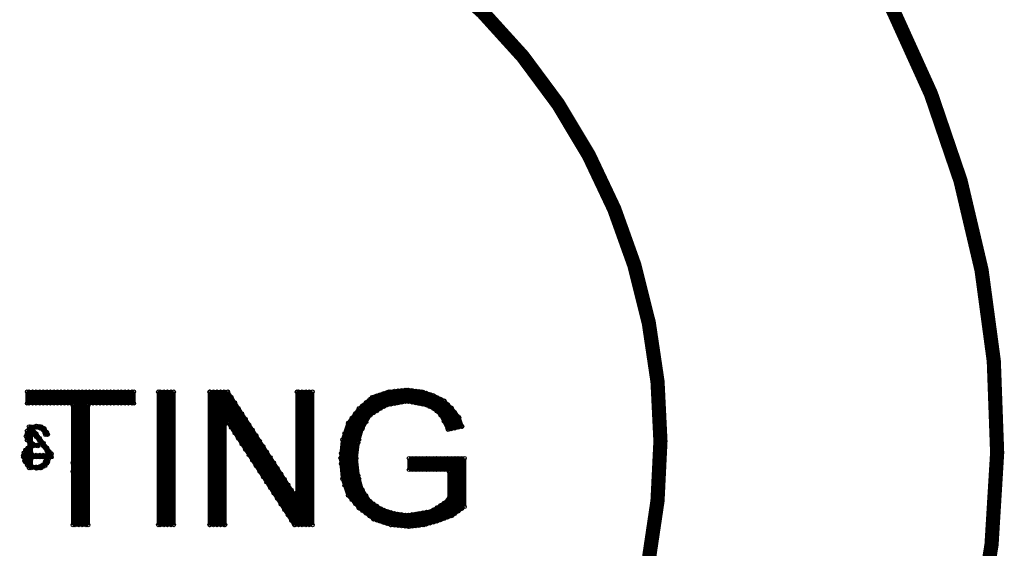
# Model space of a CAD drawing. Extents: x 97 to 162, y 100 to 201.
# Tile 9 of 23: x 147.82 to 161.7, y 139.99 to 147.44. Entities that reach past the tile are written whole.
import ezdxf

# ---------------------------------------------------------------- set-up
doc = ezdxf.new("R2010")
doc.units = 0
doc.layers.get('0').update_dxf_attribs({"linetype": 'CONTINUOUS'})
doc.layers.add('S-MASK_GBR', color=1, linetype='CONTINUOUS')
doc.layers.add('S-SILK_GBR', color=4, linetype='CONTINUOUS')

# ---------------------------------------------------------------- blocks, each defined once
blk = doc.blocks.new('ROUND_2')
blk.add_circle((0, 0), 0.025)

msp = doc.modelspace()

# ---------------------------------------------------------------- linework, layer by layer
at = {"layer": 'S-MASK_GBR', "const_width": 0.199898}
for points in [[(147.951952, 154.795474, 0.8105196), (143.23187, 129.20345)], [(153.364946, 129.20218, 0.8105036), (148.64461, 154.795474)]]:
    msp.add_lwpolyline(points, format="xyb", dxfattribs=at)
msp.add_lwpolyline([(139.749784, 141.500098, 1), (156.85008, 141.500098, 1)], format="xyb", close=True, dxfattribs=at)
at = {"layer": 'S-MASK_GBR', "const_width": 0.050038}
for points in [[(149.426676, 142.19809), (147.92325, 142.19809)], [(147.92325, 142.19809), (147.92325, 142.034006)], [(147.94992, 142.034006), (147.94992, 142.19809)], [(147.999958, 142.034006), (147.999958, 142.19809)], [(148.049996, 142.034006), (148.049996, 142.19809)], [(148.100034, 142.034006), (148.100034, 142.19809)], [(148.150072, 142.034006), (148.150072, 142.19809)], [(148.20011, 142.034006), (148.20011, 142.19809)], [(148.249894, 142.034006), (148.249894, 142.19809)], [(148.299932, 142.034006), (148.299932, 142.19809)], [(148.34997, 142.034006), (148.34997, 142.19809)], [(148.400008, 142.034006), (148.400008, 142.19809)], [(148.450046, 142.034006), (148.450046, 142.19809)], [(148.500084, 142.034006), (148.500084, 142.19809)], [(148.550122, 142.032228), (148.550122, 142.19809)], [(148.599906, 140.31976), (148.599906, 142.19809)], [(148.649944, 140.31976), (148.649944, 142.19809)], [(148.699982, 140.31976), (148.699982, 142.19809)], [(148.75002, 140.31976), (148.75002, 142.19809)], [(148.800058, 142.032228), (148.800058, 142.19809)], [(148.850096, 142.034006), (148.850096, 142.19809)], [(148.89988, 142.034006), (148.89988, 142.19809)], [(148.949918, 142.034006), (148.949918, 142.19809)], [(148.999956, 142.034006), (148.999956, 142.19809)], [(149.049994, 142.034006), (149.049994, 142.19809)], [(149.100032, 142.034006), (149.100032, 142.19809)], [(149.15007, 142.034006), (149.15007, 142.19809)], [(149.200108, 142.034006), (149.200108, 142.19809)], [(149.249892, 142.034006), (149.249892, 142.19809)], [(149.29993, 142.034006), (149.29993, 142.19809)], [(149.349968, 142.034006), (149.349968, 142.19809)], [(149.400006, 142.034006), (149.400006, 142.19809)], [(149.426676, 142.034006), (149.426676, 142.19809)], [(149.989286, 142.19809), (149.771354, 142.19809)], [(149.771354, 142.19809), (149.771354, 140.31976)], [(149.800056, 140.31976), (149.800056, 142.19809)], [(149.850094, 140.31976), (149.850094, 142.19809)], [(149.899878, 140.31976), (149.899878, 142.19809)], [(149.949916, 140.31976), (149.949916, 142.19809)], [(149.989286, 140.31976), (149.989286, 142.19809)], [(150.750778, 142.19809), (150.494746, 142.19809)], [(150.494746, 142.19809), (150.494746, 140.31976)], [(150.50008, 140.31976), (150.50008, 142.19809)], [(150.550118, 140.31976), (150.550118, 142.19809)], [(150.599902, 140.31976), (150.599902, 142.19809)], [(150.64994, 140.31976), (150.64994, 142.19809)], [(150.699978, 140.31976), (150.699978, 142.19809)], [(150.750016, 141.762734), (150.750016, 142.19809)], [(151.680926, 140.763244), (150.750778, 142.19809)], [(150.800054, 141.690598), (150.800054, 142.122144)], [(151.944578, 142.19809), (151.7269, 142.19809)], [(151.7269, 142.19809), (151.7269, 140.776706)], [(151.750014, 140.31976), (151.750014, 142.19809)], [(151.800052, 140.31976), (151.800052, 142.19809)], [(151.85009, 140.31976), (151.85009, 142.19809)], [(151.899874, 140.31976), (151.899874, 142.19809)], [(151.944578, 140.31976), (151.944578, 142.19809)], [(152.785826, 142.12062), (152.603962, 141.964918)], [(153.019506, 142.198598), (152.785826, 142.12062)], [(152.80005, 141.89456), (152.80005, 142.125446)], [(152.850088, 141.925802), (152.850088, 142.14221)], [(152.900126, 141.957044), (152.900126, 142.15872)], [(152.94991, 141.988286), (152.94991, 142.175484)], [(152.999948, 142.009876), (152.999948, 142.191994)], [(153.281888, 142.22476), (153.019506, 142.198598)], [(153.049986, 142.01902), (153.049986, 142.201646)], [(153.100024, 142.02791), (153.100024, 142.206726)], [(153.150062, 142.037054), (153.150062, 142.211552)], [(153.2001, 142.046198), (153.2001, 142.216632)], [(153.249884, 142.055342), (153.249884, 142.221712)], [(153.49093, 142.198598), (153.281888, 142.22476)], [(153.299922, 142.057628), (153.299922, 142.222474)], [(153.34996, 142.047722), (153.34996, 142.216378)], [(153.399998, 142.037562), (153.399998, 142.210028)], [(153.450036, 142.027656), (153.450036, 142.203932)], [(153.647648, 142.146528), (153.49093, 142.198598)], [(153.500074, 142.01775), (153.500074, 142.19555)], [(153.550112, 142.00759), (153.550112, 142.17904)], [(153.599896, 141.984984), (153.599896, 142.162276)], [(153.803096, 142.068804), (153.647648, 142.146528)], [(153.649934, 141.960092), (153.649934, 142.145258)], [(153.699972, 141.920976), (153.699972, 142.120366)], [(147.92325, 142.034006), (148.540978, 142.034006)], [(148.540978, 142.034006), (148.566124, 142.00886)], [(148.566124, 142.00886), (148.566124, 140.31976)], [(148.783802, 142.00886), (148.808948, 142.034006)], [(148.783802, 140.31976), (148.783802, 142.00886)], [(148.808948, 142.034006), (149.426676, 142.034006)], [(150.850092, 141.613382), (150.850092, 142.044928)], [(150.899876, 141.53642), (150.899876, 141.967966)], [(152.603962, 141.964918), (152.447498, 141.75613)], [(152.599898, 141.520418), (152.599898, 141.959584)], [(152.649936, 141.682978), (152.649936, 142.004288)], [(152.699974, 141.770354), (152.699974, 142.047214)], [(152.750012, 141.857984), (152.750012, 142.09014)], [(152.759918, 141.869414), (152.974294, 142.003272)], [(152.974294, 142.003272), (152.98293, 142.006828)], [(152.98293, 142.006828), (153.27757, 142.060422)], [(153.27757, 142.060422), (153.286968, 142.060168)], [(153.286968, 142.060168), (153.554938, 142.006574)], [(153.554938, 142.006574), (153.561288, 142.004542)], [(153.561288, 142.004542), (153.668222, 141.950948)], [(153.75001, 141.871192), (153.75001, 142.09522)], [(153.800048, 141.77899), (153.800048, 142.070328)], [(153.90622, 141.965426), (153.803096, 142.068804)], [(153.850086, 141.679168), (153.850086, 142.021814)], [(153.900124, 141.671802), (153.900124, 141.971776)], [(154.009852, 141.83614), (153.90622, 141.965426)], [(150.949914, 141.459204), (150.949914, 141.89075)], [(152.500076, 140.67409), (152.500076, 141.826234)], [(152.550114, 140.61567), (152.550114, 141.892782)], [(152.644348, 141.673072), (152.751536, 141.860524)], [(152.751536, 141.860524), (152.759918, 141.869414)], [(153.668222, 141.950948), (153.674826, 141.946376)], [(153.674826, 141.946376), (153.75509, 141.865858)], [(153.75509, 141.865858), (153.759916, 141.859508)], [(153.759916, 141.859508), (153.858214, 141.662658)], [(153.949908, 141.682978), (153.949908, 141.910816)], [(153.999946, 141.694154), (153.999946, 141.848332)], [(154.053286, 141.705838), (154.009852, 141.83614)], [(150.712424, 141.741144), (150.758398, 141.754606)], [(150.712424, 140.31976), (150.712424, 141.741144)], [(150.758398, 141.754606), (151.688546, 140.31976)], [(150.999952, 141.381988), (150.999952, 141.813534)], [(151.04999, 141.304772), (151.04999, 141.736318)], [(152.447498, 141.75613), (152.369266, 141.521434)], [(152.450038, 140.73251), (152.450038, 141.759432)], [(153.858214, 141.662658), (154.053286, 141.705838)], [(154.049984, 141.705076), (154.049984, 141.71549)], [(151.100028, 141.22781), (151.100028, 141.659356)], [(151.150066, 141.150594), (151.150066, 141.58214)], [(152.4, 140.87729), (152.4, 141.61389)], [(152.588468, 141.480032), (152.642062, 141.667484)], [(152.642062, 141.667484), (152.644348, 141.673072)], [(151.200104, 141.073378), (151.200104, 141.504924)], [(151.249888, 140.996416), (151.249888, 141.427962)], [(152.369266, 141.521434), (152.34285, 141.258798)], [(152.560782, 141.2621), (152.587706, 141.476222)], [(152.587706, 141.476222), (152.588468, 141.480032)], [(151.299926, 140.9192), (151.299926, 141.350746)], [(151.349964, 140.841984), (151.349964, 141.27353)], [(152.349962, 141.181582), (152.349962, 141.329156)], [(151.400002, 140.764768), (151.400002, 141.196314)], [(152.34285, 141.258798), (152.369266, 140.969492)], [(152.560782, 141.259052), (152.560782, 141.2621)], [(152.560782, 141.256258), (152.560782, 141.259052)], [(152.587706, 141.015212), (152.560782, 141.256258)], [(154.087576, 141.26083), (153.307034, 141.26083)], [(153.307034, 141.26083), (153.307034, 141.096492)], [(153.34996, 141.096492), (153.34996, 141.26083)], [(153.399998, 141.096492), (153.399998, 141.26083)], [(153.450036, 141.096492), (153.450036, 141.26083)], [(153.500074, 141.096492), (153.500074, 141.26083)], [(153.550112, 141.096492), (153.550112, 141.26083)], [(153.599896, 141.096492), (153.599896, 141.26083)], [(153.649934, 141.096492), (153.649934, 141.26083)], [(153.699972, 141.096492), (153.699972, 141.26083)], [(153.75001, 141.096492), (153.75001, 141.26083)], [(153.800048, 141.096492), (153.800048, 141.26083)], [(153.850086, 141.09573), (153.850086, 141.26083)], [(153.900124, 140.445998), (153.900124, 141.26083)], [(153.949908, 140.47724), (153.949908, 141.26083)], [(153.999946, 140.5128), (153.999946, 141.26083)], [(154.049984, 140.548614), (154.049984, 141.26083)], [(154.087576, 140.575284), (154.087576, 141.26083)], [(151.45004, 140.687806), (151.45004, 141.119352)], [(151.500078, 140.61059), (151.500078, 141.042136)], [(152.588468, 141.010894), (152.587706, 141.015212)], [(152.642062, 140.823442), (152.588468, 141.010894)], [(153.307034, 141.096492), (153.844752, 141.096492)], [(153.844752, 141.096492), (153.869644, 141.071346)], [(153.869644, 141.071346), (153.869644, 140.696442)], [(151.550116, 140.533374), (151.550116, 140.96492)], [(151.5999, 140.456412), (151.5999, 140.887958)], [(152.369266, 140.969492), (152.447244, 140.735812)], [(152.599898, 140.557504), (152.599898, 140.970508)], [(151.649938, 140.379196), (151.649938, 140.810742)], [(151.7269, 140.776706), (151.680926, 140.763244)], [(151.699976, 140.31976), (151.699976, 140.751814)], [(152.447244, 140.735812), (152.602946, 140.553948)], [(152.645364, 140.816584), (152.642062, 140.823442)], [(152.752298, 140.655802), (152.645364, 140.816584)], [(152.649936, 140.518642), (152.649936, 140.809472)], [(152.699974, 140.481304), (152.699974, 140.734288)], [(152.750012, 140.443712), (152.750012, 140.659358)], [(152.75941, 140.648944), (152.752298, 140.655802)], [(152.919938, 140.541756), (152.75941, 140.648944)], [(152.80005, 140.406374), (152.80005, 140.621766)], [(152.850088, 140.384784), (152.850088, 140.588492)], [(153.750264, 140.594588), (153.616406, 140.514324)], [(153.75001, 140.38961), (153.75001, 140.594334)], [(153.75255, 140.596112), (153.750264, 140.594588)], [(153.859738, 140.676376), (153.75255, 140.596112)], [(153.800048, 140.408406), (153.800048, 140.631672)], [(153.850086, 140.427202), (153.850086, 140.669264)], [(153.869644, 140.696442), (153.859738, 140.676376)], [(153.913078, 140.450824), (154.087576, 140.575284)], [(152.602946, 140.553948), (152.811734, 140.397484)], [(152.900126, 140.36802), (152.900126, 140.554964)], [(152.926034, 140.538708), (152.919938, 140.541756)], [(153.086816, 140.485114), (152.926034, 140.538708)], [(152.94991, 140.351256), (152.94991, 140.530834)], [(152.999948, 140.334746), (152.999948, 140.51407)], [(153.049986, 140.318998), (153.049986, 140.49756)], [(153.091134, 140.484098), (153.086816, 140.485114)], [(153.278586, 140.457428), (153.091134, 140.484098)], [(153.100024, 140.313918), (153.100024, 140.482828)], [(153.150062, 140.308838), (153.150062, 140.475716)], [(153.2001, 140.303758), (153.2001, 140.468604)], [(153.249884, 140.298932), (153.249884, 140.461492)], [(153.286206, 140.457428), (153.278586, 140.457428)], [(153.60777, 140.511022), (153.286206, 140.457428)], [(153.299922, 140.293852), (153.299922, 140.459714)], [(153.34996, 140.29817), (153.34996, 140.468096)], [(153.399998, 140.30452), (153.399998, 140.476478)], [(153.450036, 140.310616), (153.450036, 140.48486)], [(153.500074, 140.316966), (153.500074, 140.492988)], [(153.550112, 140.328396), (153.550112, 140.50137)], [(153.599896, 140.34262), (153.599896, 140.509752)], [(153.616406, 140.514324), (153.60777, 140.511022)], [(153.649934, 140.356844), (153.649934, 140.53439)], [(153.699972, 140.371068), (153.699972, 140.564362)], [(153.702766, 140.372084), (153.913078, 140.450824)], [(148.566124, 140.31976), (148.783802, 140.31976)], [(149.771354, 140.31976), (149.989286, 140.31976)], [(150.494746, 140.31976), (150.712424, 140.31976)], [(151.688546, 140.31976), (151.944578, 140.31976)], [(152.811734, 140.397484), (153.04643, 140.319252)], [(153.04643, 140.319252), (153.308558, 140.29309)], [(153.308558, 140.29309), (153.518108, 140.319252)], [(153.518108, 140.319252), (153.702766, 140.372084)]]:
    msp.add_lwpolyline(points, dxfattribs=at)
at = {"layer": 'S-SILK_GBR', "const_width": 0.199898}
for points in [[(147.951952, 154.795474, 0.8105196), (143.23187, 129.20345)], [(153.364946, 129.20218, 0.8105036), (148.64461, 154.795474)]]:
    msp.add_lwpolyline(points, format="xyb", dxfattribs=at)
msp.add_lwpolyline([(139.749784, 141.500098, 1), (156.85008, 141.500098, 1)], format="xyb", close=True, dxfattribs=at)
at = {"layer": 'S-SILK_GBR', "const_width": 0.050038}
for points in [[(149.426676, 142.19809), (147.92325, 142.19809)], [(147.92325, 142.19809), (147.92325, 142.034006)], [(147.94992, 142.034006), (147.94992, 142.19809)], [(147.999958, 142.034006), (147.999958, 142.19809)], [(148.049996, 142.034006), (148.049996, 142.19809)], [(148.100034, 142.034006), (148.100034, 142.19809)], [(148.150072, 142.034006), (148.150072, 142.19809)], [(148.20011, 142.034006), (148.20011, 142.19809)], [(148.249894, 142.034006), (148.249894, 142.19809)], [(148.299932, 142.034006), (148.299932, 142.19809)], [(148.34997, 142.034006), (148.34997, 142.19809)], [(148.400008, 142.034006), (148.400008, 142.19809)], [(148.450046, 142.034006), (148.450046, 142.19809)], [(148.500084, 142.034006), (148.500084, 142.19809)], [(148.550122, 142.032228), (148.550122, 142.19809)], [(148.599906, 141.194536), (148.599906, 142.19809)], [(148.649944, 141.766036), (148.649944, 142.19809)], [(148.699982, 141.766036), (148.699982, 142.19809)], [(148.75002, 141.753844), (148.75002, 142.19809)], [(148.800058, 142.032228), (148.800058, 142.19809)], [(148.850096, 142.034006), (148.850096, 142.19809)], [(148.89988, 142.034006), (148.89988, 142.19809)], [(148.949918, 142.034006), (148.949918, 142.19809)], [(148.999956, 142.034006), (148.999956, 142.19809)], [(149.049994, 142.034006), (149.049994, 142.19809)], [(149.100032, 142.034006), (149.100032, 142.19809)], [(149.15007, 142.034006), (149.15007, 142.19809)], [(149.200108, 142.034006), (149.200108, 142.19809)], [(149.249892, 142.034006), (149.249892, 142.19809)], [(149.29993, 142.034006), (149.29993, 142.19809)], [(149.349968, 142.034006), (149.349968, 142.19809)], [(149.400006, 142.034006), (149.400006, 142.19809)], [(149.426676, 142.034006), (149.426676, 142.19809)], [(149.989286, 142.19809), (149.771354, 142.19809)], [(149.771354, 142.19809), (149.771354, 140.31976)], [(149.800056, 140.31976), (149.800056, 142.19809)], [(149.850094, 140.31976), (149.850094, 142.19809)], [(149.899878, 140.31976), (149.899878, 142.19809)], [(149.949916, 140.31976), (149.949916, 142.19809)], [(149.989286, 140.31976), (149.989286, 142.19809)], [(150.750778, 142.19809), (150.494746, 142.19809)], [(150.494746, 142.19809), (150.494746, 140.31976)], [(150.50008, 140.31976), (150.50008, 142.19809)], [(150.550118, 140.31976), (150.550118, 142.19809)], [(150.599902, 140.31976), (150.599902, 142.19809)], [(150.64994, 140.31976), (150.64994, 142.19809)], [(150.699978, 140.31976), (150.699978, 142.19809)], [(150.750016, 141.762734), (150.750016, 142.19809)], [(151.680926, 140.763244), (150.750778, 142.19809)], [(150.800054, 141.690598), (150.800054, 142.122144)], [(151.944578, 142.19809), (151.7269, 142.19809)], [(151.7269, 142.19809), (151.7269, 140.776706)], [(151.750014, 140.31976), (151.750014, 142.19809)], [(151.800052, 140.31976), (151.800052, 142.19809)], [(151.85009, 140.31976), (151.85009, 142.19809)], [(151.899874, 140.31976), (151.899874, 142.19809)], [(151.944578, 140.31976), (151.944578, 142.19809)], [(152.785826, 142.12062), (152.603962, 141.964918)], [(153.019506, 142.198598), (152.785826, 142.12062)], [(152.80005, 141.89456), (152.80005, 142.125446)], [(152.850088, 141.925802), (152.850088, 142.14221)], [(152.900126, 141.957044), (152.900126, 142.15872)], [(152.94991, 141.988286), (152.94991, 142.175484)], [(152.999948, 142.009876), (152.999948, 142.191994)], [(153.281888, 142.22476), (153.019506, 142.198598)], [(153.049986, 142.01902), (153.049986, 142.201646)], [(153.100024, 142.02791), (153.100024, 142.206726)], [(153.150062, 142.037054), (153.150062, 142.211552)], [(153.2001, 142.046198), (153.2001, 142.216632)], [(153.249884, 142.055342), (153.249884, 142.221712)], [(153.49093, 142.198598), (153.281888, 142.22476)], [(153.299922, 142.057628), (153.299922, 142.222474)], [(153.34996, 142.047722), (153.34996, 142.216378)], [(153.399998, 142.037562), (153.399998, 142.210028)], [(153.450036, 142.027656), (153.450036, 142.203932)], [(153.647648, 142.146528), (153.49093, 142.198598)], [(153.500074, 142.01775), (153.500074, 142.19555)], [(153.550112, 142.00759), (153.550112, 142.17904)], [(153.599896, 141.984984), (153.599896, 142.162276)], [(153.803096, 142.068804), (153.647648, 142.146528)], [(153.649934, 141.960092), (153.649934, 142.145258)], [(153.699972, 141.920976), (153.699972, 142.120366)], [(147.92325, 142.034006), (148.540978, 142.034006)], [(148.540978, 142.034006), (148.566124, 142.00886)], [(148.566124, 142.00886), (148.566124, 141.194536)], [(148.783802, 142.00886), (148.808948, 142.034006)], [(148.783802, 140.31976), (148.783802, 142.00886)], [(148.808948, 142.034006), (149.426676, 142.034006)], [(150.850092, 141.613382), (150.850092, 142.044928)], [(150.899876, 141.53642), (150.899876, 141.967966)], [(152.603962, 141.964918), (152.447498, 141.75613)], [(152.599898, 141.520418), (152.599898, 141.959584)], [(152.649936, 141.682978), (152.649936, 142.004288)], [(152.699974, 141.770354), (152.699974, 142.047214)], [(152.750012, 141.857984), (152.750012, 142.09014)], [(152.759918, 141.869414), (152.974294, 142.003272)], [(152.974294, 142.003272), (152.98293, 142.006828)], [(152.98293, 142.006828), (153.27757, 142.060422)], [(153.27757, 142.060422), (153.286968, 142.060168)], [(153.286968, 142.060168), (153.554938, 142.006574)], [(153.554938, 142.006574), (153.561288, 142.004542)], [(153.561288, 142.004542), (153.668222, 141.950948)], [(153.75001, 141.871192), (153.75001, 142.09522)], [(153.800048, 141.77899), (153.800048, 142.070328)], [(153.90622, 141.965426), (153.803096, 142.068804)], [(153.850086, 141.679168), (153.850086, 142.021814)], [(153.900124, 141.671802), (153.900124, 141.971776)], [(154.009852, 141.83614), (153.90622, 141.965426)], [(150.949914, 141.459204), (150.949914, 141.89075)], [(152.500076, 140.67409), (152.500076, 141.826234)], [(152.550114, 140.61567), (152.550114, 141.892782)], [(152.644348, 141.673072), (152.751536, 141.860524)], [(152.751536, 141.860524), (152.759918, 141.869414)], [(153.668222, 141.950948), (153.674826, 141.946376)], [(153.674826, 141.946376), (153.75509, 141.865858)], [(153.75509, 141.865858), (153.759916, 141.859508)], [(153.759916, 141.859508), (153.858214, 141.662658)], [(153.949908, 141.682978), (153.949908, 141.910816)], [(153.999946, 141.694154), (153.999946, 141.848332)], [(154.053286, 141.705838), (154.009852, 141.83614)], [(147.975066, 141.707108), (147.94992, 141.707108)], [(147.94992, 141.707108), (147.94992, 141.668246)], [(147.94992, 141.123162), (147.94992, 141.707108)], [(147.985226, 141.693646), (147.975066, 141.707108)], [(148.021548, 141.708124), (147.985226, 141.693646)], [(147.999958, 141.6812), (147.999958, 141.699488)], [(148.000466, 141.681454), (148.009356, 141.685264)], [(148.009356, 141.685264), (148.05406, 141.694154)], [(148.059902, 141.715744), (148.021548, 141.708124)], [(148.049996, 141.693392), (148.049996, 141.713712)], [(148.05406, 141.694154), (148.064982, 141.6939)], [(148.12137, 141.708124), (148.059902, 141.715744)], [(148.064982, 141.6939), (148.100796, 141.68501)], [(148.100034, 141.685264), (148.100034, 141.710664)], [(148.100796, 141.68501), (148.105876, 141.682978)], [(148.105876, 141.682978), (148.141436, 141.665198)], [(148.16582, 141.678406), (148.12137, 141.708124)], [(148.150072, 141.65834), (148.150072, 141.689074)], [(148.614384, 141.741144), (148.639276, 141.766036)], [(148.614384, 141.194536), (148.614384, 141.741144)], [(148.639276, 141.766036), (148.728684, 141.766036)], [(148.728684, 141.766036), (148.753576, 141.741144)], [(148.753576, 141.741144), (148.753576, 141.09827)], [(150.712424, 141.741144), (150.758398, 141.754606)], [(150.712424, 140.31976), (150.712424, 141.741144)], [(150.758398, 141.754606), (151.688546, 140.31976)], [(150.999952, 141.381988), (150.999952, 141.813534)], [(151.04999, 141.304772), (151.04999, 141.736318)], [(152.447498, 141.75613), (152.369266, 141.521434)], [(152.450038, 140.73251), (152.450038, 141.759432)], [(153.858214, 141.662658), (154.053286, 141.705838)], [(154.049984, 141.705076), (154.049984, 141.71549)], [(147.920964, 141.646402), (147.905978, 141.57198)], [(147.905978, 141.57198), (147.920202, 141.514576)], [(147.94992, 141.668246), (147.920964, 141.646402)], [(147.935696, 141.571472), (147.936458, 141.577568)], [(147.936204, 141.566646), (147.935696, 141.571472)], [(147.945094, 141.521942), (147.936204, 141.566646)], [(147.936458, 141.577568), (147.945348, 141.613128)], [(147.945348, 141.613128), (147.94738, 141.618208)], [(147.94738, 141.618208), (147.94992, 141.623796)], [(147.94992, 141.623796), (147.94992, 141.511274)], [(147.9804, 141.580362), (148.025358, 141.595348)], [(147.9804, 141.480794), (147.9804, 141.580362)], [(147.996402, 141.678914), (148.000466, 141.681454)], [(148.26615, 141.322044), (147.996402, 141.678914)], [(147.999958, 141.604746), (147.999958, 141.674088)], [(148.025358, 141.595348), (148.21281, 141.345412)], [(148.049996, 141.562582), (148.049996, 141.608048)], [(148.141436, 141.665198), (148.152612, 141.654022)], [(148.152612, 141.654022), (148.170646, 141.618208)], [(148.197316, 141.631416), (148.16582, 141.678406)], [(148.170646, 141.618208), (148.171408, 141.61643)], [(148.171408, 141.61643), (148.18233, 141.589506)], [(148.18233, 141.589506), (148.211794, 141.592808)], [(148.211794, 141.592808), (148.197316, 141.631416)], [(148.20011, 141.591538), (148.20011, 141.62405)], [(151.100028, 141.22781), (151.100028, 141.659356)], [(151.150066, 141.150594), (151.150066, 141.58214)], [(152.4, 140.87729), (152.4, 141.61389)], [(152.588468, 141.480032), (152.642062, 141.667484)], [(152.642062, 141.667484), (152.644348, 141.673072)], [(147.9296, 141.406626), (147.900136, 141.377416)], [(147.920202, 141.514576), (147.94992, 141.492478)], [(147.94992, 141.413484), (147.9296, 141.406626)], [(147.94992, 141.511274), (147.945094, 141.521942)], [(147.94992, 141.492478), (147.94992, 141.413484)], [(147.981416, 141.480032), (147.9804, 141.480794)], [(147.9804, 141.423898), (147.9804, 141.469618)], [(147.9804, 141.469618), (147.984718, 141.466316)], [(147.984718, 141.466316), (147.9804, 141.423898)], [(147.9804, 141.421104), (147.981416, 141.421866)], [(147.9804, 141.330426), (147.9804, 141.421104)], [(148.01723, 141.453108), (147.981416, 141.480032)], [(147.981416, 141.421866), (147.992338, 141.426438)], [(147.992338, 141.426438), (148.045932, 141.435328)], [(147.999958, 141.427708), (147.999958, 141.466062)], [(148.032216, 141.448282), (148.01723, 141.453108)], [(148.072602, 141.448282), (148.032216, 141.448282)], [(148.045932, 141.435328), (148.05406, 141.435328)], [(148.049996, 141.435836), (148.049996, 141.448282)], [(148.05406, 141.435328), (148.074634, 141.432026)], [(148.074634, 141.432026), (148.072602, 141.448282)], [(148.100034, 141.49578), (148.100034, 141.541754)], [(148.150072, 141.429232), (148.150072, 141.475714)], [(148.20011, 141.36243), (148.20011, 141.40942)], [(151.200104, 141.073378), (151.200104, 141.504924)], [(151.249888, 140.996416), (151.249888, 141.427962)], [(152.369266, 141.521434), (152.34285, 141.258798)], [(152.560782, 141.2621), (152.587706, 141.476222)], [(152.587706, 141.476222), (152.588468, 141.480032)], [(147.872704, 141.30528), (147.869656, 141.30528)], [(147.869656, 141.30528), (147.869656, 141.275054)], [(147.869656, 141.275054), (147.873212, 141.275054)], [(147.87753, 141.33957), (147.872704, 141.30528)], [(147.873212, 141.275054), (147.885912, 141.224254)], [(147.900136, 141.377416), (147.87753, 141.33957)], [(147.899882, 141.201394), (147.899882, 141.376908)], [(147.909534, 141.236192), (147.90166, 141.275054)], [(147.90166, 141.275054), (147.925028, 141.275054)], [(147.90293, 141.30528), (147.90928, 141.34338)], [(147.925028, 141.30528), (147.90293, 141.30528)], [(147.90928, 141.34338), (147.913852, 141.354302)], [(147.913852, 141.354302), (147.940776, 141.390116)], [(147.94992, 141.330426), (147.925028, 141.30528)], [(147.925028, 141.275054), (147.94992, 141.249908)], [(147.940776, 141.390116), (147.945602, 141.394942)], [(147.945602, 141.394942), (147.94992, 141.398244)], [(147.94992, 141.398244), (147.94992, 141.330426)], [(148.005292, 141.30528), (147.9804, 141.330426)], [(147.9804, 141.249908), (148.005292, 141.275054)], [(147.999958, 141.274546), (147.999958, 141.306042)], [(148.192744, 141.30528), (148.005292, 141.30528)], [(148.005292, 141.275054), (148.26615, 141.275054)], [(148.049996, 141.275054), (148.049996, 141.30528)], [(148.100034, 141.275054), (148.100034, 141.30528)], [(148.150072, 141.275054), (148.150072, 141.30528)], [(148.21789, 141.330426), (148.192744, 141.30528)], [(148.20011, 141.275054), (148.20011, 141.306296)], [(148.21281, 141.345412), (148.21789, 141.330426)], [(148.249894, 141.275054), (148.249894, 141.343126)], [(148.26615, 141.275054), (148.26615, 141.322044)], [(151.299926, 140.9192), (151.299926, 141.350746)], [(151.349964, 140.841984), (151.349964, 141.27353)], [(152.349962, 141.181582), (152.349962, 141.329156)], [(147.885912, 141.224254), (147.925028, 141.161516)], [(147.912582, 141.228318), (147.909534, 141.236192)], [(147.939252, 141.183614), (147.912582, 141.228318)], [(147.925028, 141.161516), (147.94992, 141.147038)], [(147.945602, 141.176502), (147.939252, 141.183614)], [(147.94992, 141.1732), (147.945602, 141.176502)], [(147.94992, 141.249908), (147.94992, 141.1732)], [(147.94992, 141.147038), (147.94992, 141.123162)], [(147.9804, 141.15034), (147.9804, 141.249908)], [(147.981416, 141.149578), (147.9804, 141.15034)], [(147.9804, 141.123162), (147.9804, 141.130528)], [(147.9804, 141.130528), (148.059902, 141.114526)], [(147.992338, 141.145006), (147.981416, 141.149578)], [(148.045932, 141.136116), (147.992338, 141.145006)], [(147.999958, 141.126464), (147.999958, 141.143736)], [(148.054822, 141.136116), (148.045932, 141.136116)], [(148.049996, 141.116558), (148.049996, 141.135608)], [(148.099526, 141.145006), (148.054822, 141.136116)], [(148.105876, 141.147292), (148.099526, 141.145006)], [(148.100034, 141.119606), (148.100034, 141.14526)], [(148.141436, 141.165072), (148.105876, 141.147292)], [(148.122386, 141.1224), (148.175726, 141.15288)], [(148.150326, 141.172438), (148.141436, 141.165072)], [(148.150072, 141.138148), (148.150072, 141.17193)], [(148.17725, 141.208252), (148.150326, 141.172438)], [(148.175726, 141.15288), (148.214334, 141.206982)], [(148.180806, 141.215364), (148.17725, 141.208252)], [(148.192236, 141.249654), (148.180806, 141.215364)], [(148.22424, 141.246098), (148.192236, 141.249654)], [(148.20011, 141.186916), (148.20011, 141.248892)], [(148.214334, 141.206982), (148.22424, 141.246098)], [(148.566124, 141.194536), (148.614384, 141.194536)], [(151.400002, 140.764768), (151.400002, 141.196314)], [(152.34285, 141.258798), (152.369266, 140.969492)], [(152.560782, 141.259052), (152.560782, 141.2621)], [(152.560782, 141.256258), (152.560782, 141.259052)], [(152.587706, 141.015212), (152.560782, 141.256258)], [(154.087576, 141.26083), (153.307034, 141.26083)], [(153.307034, 141.26083), (153.307034, 141.096492)], [(153.34996, 141.096492), (153.34996, 141.26083)], [(153.399998, 141.096492), (153.399998, 141.26083)], [(153.450036, 141.096492), (153.450036, 141.26083)], [(153.500074, 141.096492), (153.500074, 141.26083)], [(153.550112, 141.096492), (153.550112, 141.26083)], [(153.599896, 141.096492), (153.599896, 141.26083)], [(153.649934, 141.096492), (153.649934, 141.26083)], [(153.699972, 141.096492), (153.699972, 141.26083)], [(153.75001, 141.096492), (153.75001, 141.26083)], [(153.800048, 141.096492), (153.800048, 141.26083)], [(153.850086, 141.09573), (153.850086, 141.26083)], [(153.900124, 140.445998), (153.900124, 141.26083)], [(153.949908, 140.47724), (153.949908, 141.26083)], [(153.999946, 140.5128), (153.999946, 141.26083)], [(154.049984, 140.548614), (154.049984, 141.26083)], [(154.087576, 140.575284), (154.087576, 141.26083)], [(147.94992, 141.123162), (147.9804, 141.123162)], [(148.059902, 141.114526), (148.122386, 141.1224)], [(148.728684, 141.073124), (148.566124, 141.073124)], [(148.566124, 141.073124), (148.566124, 140.31976)], [(148.599906, 140.31976), (148.599906, 141.073124)], [(148.649944, 140.31976), (148.649944, 141.073124)], [(148.699982, 140.31976), (148.699982, 141.073124)], [(148.753576, 141.09827), (148.728684, 141.073124)], [(148.75002, 140.31976), (148.75002, 141.085316)], [(151.45004, 140.687806), (151.45004, 141.119352)], [(151.500078, 140.61059), (151.500078, 141.042136)], [(152.588468, 141.010894), (152.587706, 141.015212)], [(152.642062, 140.823442), (152.588468, 141.010894)], [(153.307034, 141.096492), (153.844752, 141.096492)], [(153.844752, 141.096492), (153.869644, 141.071346)], [(153.869644, 141.071346), (153.869644, 140.696442)], [(151.550116, 140.533374), (151.550116, 140.96492)], [(151.5999, 140.456412), (151.5999, 140.887958)], [(152.369266, 140.969492), (152.447244, 140.735812)], [(152.599898, 140.557504), (152.599898, 140.970508)], [(151.649938, 140.379196), (151.649938, 140.810742)], [(151.7269, 140.776706), (151.680926, 140.763244)], [(151.699976, 140.31976), (151.699976, 140.751814)], [(152.447244, 140.735812), (152.602946, 140.553948)], [(152.645364, 140.816584), (152.642062, 140.823442)], [(152.752298, 140.655802), (152.645364, 140.816584)], [(152.649936, 140.518642), (152.649936, 140.809472)], [(152.699974, 140.481304), (152.699974, 140.734288)], [(152.750012, 140.443712), (152.750012, 140.659358)], [(152.75941, 140.648944), (152.752298, 140.655802)], [(152.919938, 140.541756), (152.75941, 140.648944)], [(152.80005, 140.406374), (152.80005, 140.621766)], [(152.850088, 140.384784), (152.850088, 140.588492)], [(153.750264, 140.594588), (153.616406, 140.514324)], [(153.75001, 140.38961), (153.75001, 140.594334)], [(153.75255, 140.596112), (153.750264, 140.594588)], [(153.859738, 140.676376), (153.75255, 140.596112)], [(153.800048, 140.408406), (153.800048, 140.631672)], [(153.850086, 140.427202), (153.850086, 140.669264)], [(153.869644, 140.696442), (153.859738, 140.676376)], [(153.913078, 140.450824), (154.087576, 140.575284)], [(152.602946, 140.553948), (152.811734, 140.397484)], [(152.900126, 140.36802), (152.900126, 140.554964)], [(152.926034, 140.538708), (152.919938, 140.541756)], [(153.086816, 140.485114), (152.926034, 140.538708)], [(152.94991, 140.351256), (152.94991, 140.530834)], [(152.999948, 140.334746), (152.999948, 140.51407)], [(153.049986, 140.318998), (153.049986, 140.49756)], [(153.091134, 140.484098), (153.086816, 140.485114)], [(153.278586, 140.457428), (153.091134, 140.484098)], [(153.100024, 140.313918), (153.100024, 140.482828)], [(153.150062, 140.308838), (153.150062, 140.475716)], [(153.2001, 140.303758), (153.2001, 140.468604)], [(153.249884, 140.298932), (153.249884, 140.461492)], [(153.286206, 140.457428), (153.278586, 140.457428)], [(153.60777, 140.511022), (153.286206, 140.457428)], [(153.299922, 140.293852), (153.299922, 140.459714)], [(153.34996, 140.29817), (153.34996, 140.468096)], [(153.399998, 140.30452), (153.399998, 140.476478)], [(153.450036, 140.310616), (153.450036, 140.48486)], [(153.500074, 140.316966), (153.500074, 140.492988)], [(153.550112, 140.328396), (153.550112, 140.50137)], [(153.599896, 140.34262), (153.599896, 140.509752)], [(153.616406, 140.514324), (153.60777, 140.511022)], [(153.649934, 140.356844), (153.649934, 140.53439)], [(153.699972, 140.371068), (153.699972, 140.564362)], [(153.702766, 140.372084), (153.913078, 140.450824)], [(148.566124, 140.31976), (148.783802, 140.31976)], [(149.771354, 140.31976), (149.989286, 140.31976)], [(150.494746, 140.31976), (150.712424, 140.31976)], [(151.688546, 140.31976), (151.944578, 140.31976)], [(152.811734, 140.397484), (153.04643, 140.319252)], [(153.04643, 140.319252), (153.308558, 140.29309)], [(153.308558, 140.29309), (153.518108, 140.319252)], [(153.518108, 140.319252), (153.702766, 140.372084)]]:
    msp.add_lwpolyline(points, dxfattribs=at)

# ---------------------------------------------------------------- block references
at = {"layer": 'S-MASK_GBR'}
for p in [(147.92325, 142.19809), (147.94992, 142.19809), (147.999958, 142.19809), (148.049996, 142.19809), (148.100034, 142.19809), (148.150072, 142.19809), (148.20011, 142.19809), (148.249894, 142.19809), (148.299932, 142.19809), (148.34997, 142.19809), (148.400008, 142.19809), (148.450046, 142.19809), (148.500084, 142.19809), (148.550122, 142.19809), (148.599906, 142.19809), (148.649944, 142.19809), (148.699982, 142.19809), (148.75002, 142.19809), (148.800058, 142.19809), (148.850096, 142.19809), (148.89988, 142.19809), (148.949918, 142.19809), (148.999956, 142.19809), (149.049994, 142.19809), (149.100032, 142.19809), (149.15007, 142.19809), (149.200108, 142.19809), (149.249892, 142.19809), (149.29993, 142.19809), (149.349968, 142.19809), (149.400006, 142.19809), (149.426676, 142.19809), (149.426676, 142.19809), (149.771354, 142.19809), (149.800056, 142.19809), (149.850094, 142.19809), (149.899878, 142.19809), (149.949916, 142.19809), (149.989286, 142.19809), (149.989286, 142.19809), (150.494746, 142.19809), (150.50008, 142.19809), (150.550118, 142.19809), (150.599902, 142.19809), (150.64994, 142.19809), (150.699978, 142.19809), (150.750016, 142.19809), (150.750778, 142.19809), (150.800054, 142.122144), (151.7269, 142.19809), (151.750014, 142.19809), (151.800052, 142.19809), (151.85009, 142.19809), (151.899874, 142.19809), (151.944578, 142.19809), (151.944578, 142.19809), (152.785826, 142.12062), (152.80005, 142.125446), (152.850088, 142.14221), (152.900126, 142.15872), (152.94991, 142.175484), (152.999948, 142.191994), (153.019506, 142.198598), (153.049986, 142.201646), (153.100024, 142.206726), (153.150062, 142.211552), (153.2001, 142.216632), (153.249884, 142.221712), (153.281888, 142.22476), (153.299922, 142.222474), (153.34996, 142.216378), (153.399998, 142.210028), (153.450036, 142.203932), (153.49093, 142.198598), (153.500074, 142.19555), (153.550112, 142.17904), (153.599896, 142.162276), (153.647648, 142.146528), (153.649934, 142.145258), (153.699972, 142.120366), (147.92325, 142.034006), (147.94992, 142.034006), (147.999958, 142.034006), (148.049996, 142.034006), (148.100034, 142.034006), (148.150072, 142.034006), (148.20011, 142.034006), (148.249894, 142.034006), (148.299932, 142.034006), (148.34997, 142.034006), (148.400008, 142.034006), (148.450046, 142.034006), (148.500084, 142.034006), (148.540978, 142.034006), (148.550122, 142.032228), (148.566124, 142.00886), (148.783802, 142.00886), (148.800058, 142.032228), (148.808948, 142.034006), (148.850096, 142.034006), (148.89988, 142.034006), (148.949918, 142.034006), (148.999956, 142.034006), (149.049994, 142.034006), (149.100032, 142.034006), (149.15007, 142.034006), (149.200108, 142.034006), (149.249892, 142.034006), (149.29993, 142.034006), (149.349968, 142.034006), (149.400006, 142.034006), (149.426676, 142.034006), (150.850092, 142.044928), (150.899876, 141.967966), (152.599898, 141.959584), (152.603962, 141.964918), (152.649936, 142.004288), (152.699974, 142.047214), (152.750012, 142.09014), (152.94991, 141.988286), (152.974294, 142.003272), (152.98293, 142.006828), (152.999948, 142.009876), (153.049986, 142.01902), (153.100024, 142.02791), (153.150062, 142.037054), (153.2001, 142.046198), (153.249884, 142.055342), (153.27757, 142.060422), (153.286968, 142.060168), (153.299922, 142.057628), (153.34996, 142.047722), (153.399998, 142.037562), (153.450036, 142.027656), (153.500074, 142.01775), (153.550112, 142.00759), (153.554938, 142.006574), (153.561288, 142.004542), (153.599896, 141.984984), (153.649934, 141.960092), (153.75001, 142.09522), (153.800048, 142.070328), (153.803096, 142.068804), (153.850086, 142.021814), (153.900124, 141.971776), (153.90622, 141.965426), (150.949914, 141.89075), (152.500076, 141.826234), (152.550114, 141.892782), (152.750012, 141.857984), (152.751536, 141.860524), (152.759918, 141.869414), (152.80005, 141.89456), (152.850088, 141.925802), (152.900126, 141.957044), (153.668222, 141.950948), (153.674826, 141.946376), (153.674826, 141.946376), (153.699972, 141.920976), (153.75001, 141.871192), (153.75509, 141.865858), (153.759916, 141.859508), (153.949908, 141.910816), (153.999946, 141.848332), (154.009852, 141.83614), (150.712424, 141.741144), (150.750016, 141.762734), (150.758398, 141.754606), (150.800054, 141.690598), (150.999952, 141.813534), (151.04999, 141.736318), (152.447498, 141.75613), (152.450038, 141.759432), (152.649936, 141.682978), (152.699974, 141.770354), (153.800048, 141.77899), (153.949908, 141.682978), (153.999946, 141.694154), (154.049984, 141.71549), (154.049984, 141.705076), (154.053286, 141.705838), (150.850092, 141.613382), (151.100028, 141.659356), (151.150066, 141.58214), (152.4, 141.61389), (152.642062, 141.667484), (152.644348, 141.673072), (153.850086, 141.679168), (153.858214, 141.662658), (153.900124, 141.671802), (150.899876, 141.53642), (150.949914, 141.459204), (151.200104, 141.504924), (151.249888, 141.427962), (152.369266, 141.521434), (152.587706, 141.476222), (152.588468, 141.480032), (152.599898, 141.520418), (150.999952, 141.381988), (151.04999, 141.304772), (151.299926, 141.350746), (151.349964, 141.27353), (152.349962, 141.329156), (151.100028, 141.22781), (151.150066, 141.150594), (151.400002, 141.196314), (152.34285, 141.258798), (152.349962, 141.181582), (152.560782, 141.2621), (152.560782, 141.259052), (152.560782, 141.256258), (153.307034, 141.26083), (153.34996, 141.26083), (153.399998, 141.26083), (153.450036, 141.26083), (153.500074, 141.26083), (153.550112, 141.26083), (153.599896, 141.26083), (153.649934, 141.26083), (153.699972, 141.26083), (153.75001, 141.26083), (153.800048, 141.26083), (153.850086, 141.26083), (153.900124, 141.26083), (153.949908, 141.26083), (153.999946, 141.26083), (154.049984, 141.26083), (154.087576, 141.26083), (154.087576, 141.26083), (151.200104, 141.073378), (151.249888, 140.996416), (151.45004, 141.119352), (151.500078, 141.042136), (152.587706, 141.015212), (152.588468, 141.010894), (153.307034, 141.096492), (153.34996, 141.096492), (153.399998, 141.096492), (153.450036, 141.096492), (153.500074, 141.096492), (153.550112, 141.096492), (153.599896, 141.096492), (153.649934, 141.096492), (153.699972, 141.096492), (153.75001, 141.096492), (153.800048, 141.096492), (153.844752, 141.096492), (153.850086, 141.09573), (153.869644, 141.071346), (151.299926, 140.9192), (151.550116, 140.96492), (151.5999, 140.887958), (152.369266, 140.969492), (152.4, 140.87729), (152.599898, 140.970508), (151.349964, 140.841984), (151.400002, 140.764768), (151.649938, 140.810742), (151.680926, 140.763244), (151.699976, 140.751814), (151.7269, 140.776706), (152.447244, 140.735812), (152.450038, 140.73251), (152.642062, 140.823442), (152.645364, 140.816584), (152.649936, 140.809472), (152.699974, 140.734288), (151.45004, 140.687806), (151.500078, 140.61059), (152.500076, 140.67409), (152.550114, 140.61567), (152.750012, 140.659358), (152.752298, 140.655802), (152.75941, 140.648944), (152.80005, 140.621766), (152.850088, 140.588492), (153.75001, 140.594334), (153.750264, 140.594588), (153.75255, 140.596112), (153.800048, 140.631672), (153.850086, 140.669264), (153.859738, 140.676376), (153.869644, 140.696442), (154.087576, 140.575284), (151.550116, 140.533374), (151.5999, 140.456412), (152.599898, 140.557504), (152.602946, 140.553948), (152.649936, 140.518642), (152.699974, 140.481304), (152.750012, 140.443712), (152.900126, 140.554964), (152.919938, 140.541756), (152.926034, 140.538708), (152.94991, 140.530834), (152.999948, 140.51407), (153.049986, 140.49756), (153.086816, 140.485114), (153.091134, 140.484098), (153.100024, 140.482828), (153.150062, 140.475716), (153.2001, 140.468604), (153.249884, 140.461492), (153.278586, 140.457428), (153.286206, 140.457428), (153.299922, 140.459714), (153.34996, 140.468096), (153.399998, 140.476478), (153.450036, 140.48486), (153.500074, 140.492988), (153.550112, 140.50137), (153.599896, 140.509752), (153.60777, 140.511022), (153.616406, 140.514324), (153.649934, 140.53439), (153.699972, 140.564362), (153.900124, 140.445998), (153.913078, 140.450824), (153.949908, 140.47724), (153.999946, 140.5128), (154.049984, 140.548614), (148.566124, 140.31976), (148.599906, 140.31976), (148.649944, 140.31976), (148.699982, 140.31976), (148.75002, 140.31976), (148.783802, 140.31976), (149.771354, 140.31976), (149.800056, 140.31976), (149.850094, 140.31976), (149.899878, 140.31976), (149.949916, 140.31976), (149.989286, 140.31976), (150.494746, 140.31976), (150.50008, 140.31976), (150.550118, 140.31976), (150.599902, 140.31976), (150.64994, 140.31976), (150.699978, 140.31976), (150.712424, 140.31976), (151.649938, 140.379196), (151.688546, 140.31976), (151.699976, 140.31976), (151.750014, 140.31976), (151.800052, 140.31976), (151.85009, 140.31976), (151.899874, 140.31976), (151.944578, 140.31976), (152.80005, 140.406374), (152.811734, 140.397484), (152.850088, 140.384784), (152.900126, 140.36802), (152.94991, 140.351256), (152.999948, 140.334746), (153.04643, 140.319252), (153.049986, 140.318998), (153.100024, 140.313918), (153.150062, 140.308838), (153.2001, 140.303758), (153.249884, 140.298932), (153.34996, 140.29817), (153.399998, 140.30452), (153.450036, 140.310616), (153.500074, 140.316966), (153.518108, 140.319252), (153.550112, 140.328396), (153.599896, 140.34262), (153.649934, 140.356844), (153.699972, 140.371068), (153.702766, 140.372084), (153.75001, 140.38961), (153.800048, 140.408406), (153.850086, 140.427202), (153.299922, 140.293852), (153.308558, 140.29309)]:
    msp.add_blockref('ROUND_2', p, dxfattribs=at)
at = {"layer": 'S-SILK_GBR'}
for p in [(147.92325, 142.19809), (147.94992, 142.19809), (147.999958, 142.19809), (148.049996, 142.19809), (148.100034, 142.19809), (148.150072, 142.19809), (148.20011, 142.19809), (148.249894, 142.19809), (148.299932, 142.19809), (148.34997, 142.19809), (148.400008, 142.19809), (148.450046, 142.19809), (148.500084, 142.19809), (148.550122, 142.19809), (148.599906, 142.19809), (148.649944, 142.19809), (148.699982, 142.19809), (148.75002, 142.19809), (148.800058, 142.19809), (148.850096, 142.19809), (148.89988, 142.19809), (148.949918, 142.19809), (148.999956, 142.19809), (149.049994, 142.19809), (149.100032, 142.19809), (149.15007, 142.19809), (149.200108, 142.19809), (149.249892, 142.19809), (149.29993, 142.19809), (149.349968, 142.19809), (149.400006, 142.19809), (149.426676, 142.19809), (149.426676, 142.19809), (149.771354, 142.19809), (149.800056, 142.19809), (149.850094, 142.19809), (149.899878, 142.19809), (149.949916, 142.19809), (149.989286, 142.19809), (149.989286, 142.19809), (150.494746, 142.19809), (150.50008, 142.19809), (150.550118, 142.19809), (150.599902, 142.19809), (150.64994, 142.19809), (150.699978, 142.19809), (150.750016, 142.19809), (150.750778, 142.19809), (150.800054, 142.122144), (151.7269, 142.19809), (151.750014, 142.19809), (151.800052, 142.19809), (151.85009, 142.19809), (151.899874, 142.19809), (151.944578, 142.19809), (151.944578, 142.19809), (152.785826, 142.12062), (152.80005, 142.125446), (152.850088, 142.14221), (152.900126, 142.15872), (152.94991, 142.175484), (152.999948, 142.191994), (153.019506, 142.198598), (153.049986, 142.201646), (153.100024, 142.206726), (153.150062, 142.211552), (153.2001, 142.216632), (153.249884, 142.221712), (153.281888, 142.22476), (153.299922, 142.222474), (153.34996, 142.216378), (153.399998, 142.210028), (153.450036, 142.203932), (153.49093, 142.198598), (153.500074, 142.19555), (153.550112, 142.17904), (153.599896, 142.162276), (153.647648, 142.146528), (153.649934, 142.145258), (153.699972, 142.120366), (147.92325, 142.034006), (147.94992, 142.034006), (147.999958, 142.034006), (148.049996, 142.034006), (148.100034, 142.034006), (148.150072, 142.034006), (148.20011, 142.034006), (148.249894, 142.034006), (148.299932, 142.034006), (148.34997, 142.034006), (148.400008, 142.034006), (148.450046, 142.034006), (148.500084, 142.034006), (148.540978, 142.034006), (148.550122, 142.032228), (148.566124, 142.00886), (148.783802, 142.00886), (148.800058, 142.032228), (148.808948, 142.034006), (148.850096, 142.034006), (148.89988, 142.034006), (148.949918, 142.034006), (148.999956, 142.034006), (149.049994, 142.034006), (149.100032, 142.034006), (149.15007, 142.034006), (149.200108, 142.034006), (149.249892, 142.034006), (149.29993, 142.034006), (149.349968, 142.034006), (149.400006, 142.034006), (149.426676, 142.034006), (150.850092, 142.044928), (150.899876, 141.967966), (152.599898, 141.959584), (152.603962, 141.964918), (152.649936, 142.004288), (152.699974, 142.047214), (152.750012, 142.09014), (152.94991, 141.988286), (152.974294, 142.003272), (152.98293, 142.006828), (152.999948, 142.009876), (153.049986, 142.01902), (153.100024, 142.02791), (153.150062, 142.037054), (153.2001, 142.046198), (153.249884, 142.055342), (153.27757, 142.060422), (153.286968, 142.060168), (153.299922, 142.057628), (153.34996, 142.047722), (153.399998, 142.037562), (153.450036, 142.027656), (153.500074, 142.01775), (153.550112, 142.00759), (153.554938, 142.006574), (153.561288, 142.004542), (153.599896, 141.984984), (153.649934, 141.960092), (153.75001, 142.09522), (153.800048, 142.070328), (153.803096, 142.068804), (153.850086, 142.021814), (153.900124, 141.971776), (153.90622, 141.965426), (150.949914, 141.89075), (152.500076, 141.826234), (152.550114, 141.892782), (152.750012, 141.857984), (152.751536, 141.860524), (152.759918, 141.869414), (152.80005, 141.89456), (152.850088, 141.925802), (152.900126, 141.957044), (153.668222, 141.950948), (153.674826, 141.946376), (153.674826, 141.946376), (153.699972, 141.920976), (153.75001, 141.871192), (153.75509, 141.865858), (153.759916, 141.859508), (153.949908, 141.910816), (153.999946, 141.848332), (154.009852, 141.83614), (147.94992, 141.707108), (147.94992, 141.707108), (147.975066, 141.707108), (147.985226, 141.693646), (147.999958, 141.699488), (148.009356, 141.685264), (148.021548, 141.708124), (148.049996, 141.713712), (148.049996, 141.693392), (148.05406, 141.694154), (148.059902, 141.715744), (148.064982, 141.6939), (148.100034, 141.710664), (148.100034, 141.685264), (148.100796, 141.68501), (148.105876, 141.682978), (148.12137, 141.708124), (148.150072, 141.689074), (148.614384, 141.741144), (148.639276, 141.766036), (148.649944, 141.766036), (148.699982, 141.766036), (148.728684, 141.766036), (148.75002, 141.753844), (148.753576, 141.741144), (150.712424, 141.741144), (150.750016, 141.762734), (150.758398, 141.754606), (150.800054, 141.690598), (150.999952, 141.813534), (151.04999, 141.736318), (152.447498, 141.75613), (152.450038, 141.759432), (152.649936, 141.682978), (152.699974, 141.770354), (153.800048, 141.77899), (153.949908, 141.682978), (153.999946, 141.694154), (154.049984, 141.71549), (154.049984, 141.705076), (154.053286, 141.705838), (147.905978, 141.57198), (147.920964, 141.646402), (147.935696, 141.571472), (147.936204, 141.566646), (147.936458, 141.577568), (147.945348, 141.613128), (147.94738, 141.618208), (147.94992, 141.668246), (147.94992, 141.623796), (147.94992, 141.623796), (147.9804, 141.580362), (147.996402, 141.678914), (147.999958, 141.6812), (147.999958, 141.674088), (147.999958, 141.604746), (148.000466, 141.681454), (148.025358, 141.595348), (148.049996, 141.608048), (148.049996, 141.562582), (148.141436, 141.665198), (148.150072, 141.65834), (148.152612, 141.654022), (148.16582, 141.678406), (148.170646, 141.618208), (148.171408, 141.61643), (148.18233, 141.589506), (148.197316, 141.631416), (148.20011, 141.62405), (148.20011, 141.591538), (148.211794, 141.592808), (150.850092, 141.613382), (151.100028, 141.659356), (151.150066, 141.58214), (152.4, 141.61389), (152.642062, 141.667484), (152.644348, 141.673072), (153.850086, 141.679168), (153.858214, 141.662658), (153.900124, 141.671802), (147.920202, 141.514576), (147.9296, 141.406626), (147.945094, 141.521942), (147.94992, 141.511274), (147.94992, 141.492478), (147.94992, 141.413484), (147.9804, 141.480794), (147.9804, 141.469618), (147.9804, 141.423898), (147.9804, 141.423898), (147.9804, 141.421104), (147.981416, 141.480032), (147.981416, 141.421866), (147.984718, 141.466316), (147.992338, 141.426438), (147.999958, 141.466062), (147.999958, 141.427708), (148.01723, 141.453108), (148.032216, 141.448282), (148.045932, 141.435328), (148.049996, 141.448282), (148.049996, 141.435836), (148.05406, 141.435328), (148.072602, 141.448282), (148.074634, 141.432026), (148.100034, 141.541754), (148.100034, 141.49578), (148.150072, 141.475714), (148.150072, 141.429232), (148.20011, 141.40942), (150.899876, 141.53642), (150.949914, 141.459204), (151.200104, 141.504924), (151.249888, 141.427962), (152.369266, 141.521434), (152.587706, 141.476222), (152.588468, 141.480032), (152.599898, 141.520418), (147.869656, 141.30528), (147.869656, 141.275054), (147.872704, 141.30528), (147.873212, 141.275054), (147.87753, 141.33957), (147.899882, 141.376908), (147.900136, 141.377416), (147.90166, 141.275054), (147.90293, 141.30528), (147.90928, 141.34338), (147.913852, 141.354302), (147.925028, 141.30528), (147.925028, 141.275054), (147.940776, 141.390116), (147.945602, 141.394942), (147.94992, 141.398244), (147.94992, 141.398244), (147.94992, 141.330426), (147.9804, 141.330426), (147.999958, 141.306042), (147.999958, 141.274546), (148.005292, 141.30528), (148.005292, 141.275054), (148.049996, 141.30528), (148.049996, 141.275054), (148.100034, 141.30528), (148.100034, 141.275054), (148.150072, 141.30528), (148.150072, 141.275054), (148.192744, 141.30528), (148.20011, 141.36243), (148.20011, 141.306296), (148.20011, 141.275054), (148.21281, 141.345412), (148.21789, 141.330426), (148.21789, 141.330426), (148.249894, 141.343126), (148.249894, 141.275054), (148.26615, 141.322044), (148.26615, 141.322044), (148.26615, 141.275054), (150.999952, 141.381988), (151.04999, 141.304772), (151.299926, 141.350746), (151.349964, 141.27353), (152.349962, 141.329156), (147.885912, 141.224254), (147.899882, 141.201394), (147.909534, 141.236192), (147.912582, 141.228318), (147.925028, 141.161516), (147.939252, 141.183614), (147.945602, 141.176502), (147.94992, 141.249908), (147.94992, 141.249908), (147.94992, 141.1732), (147.94992, 141.147038), (147.9804, 141.249908), (147.9804, 141.15034), (147.9804, 141.130528), (147.981416, 141.149578), (147.992338, 141.145006), (147.999958, 141.143736), (148.045932, 141.136116), (148.049996, 141.135608), (148.054822, 141.136116), (148.099526, 141.145006), (148.100034, 141.14526), (148.105876, 141.147292), (148.141436, 141.165072), (148.150072, 141.17193), (148.150072, 141.138148), (148.150326, 141.172438), (148.175726, 141.15288), (148.17725, 141.208252), (148.180806, 141.215364), (148.192236, 141.249654), (148.20011, 141.248892), (148.20011, 141.186916), (148.214334, 141.206982), (148.22424, 141.246098), (148.566124, 141.194536), (148.599906, 141.194536), (148.614384, 141.194536), (151.100028, 141.22781), (151.150066, 141.150594), (151.400002, 141.196314), (152.34285, 141.258798), (152.349962, 141.181582), (152.560782, 141.2621), (152.560782, 141.259052), (152.560782, 141.256258), (153.307034, 141.26083), (153.34996, 141.26083), (153.399998, 141.26083), (153.450036, 141.26083), (153.500074, 141.26083), (153.550112, 141.26083), (153.599896, 141.26083), (153.649934, 141.26083), (153.699972, 141.26083), (153.75001, 141.26083), (153.800048, 141.26083), (153.850086, 141.26083), (153.900124, 141.26083), (153.949908, 141.26083), (153.999946, 141.26083), (154.049984, 141.26083), (154.087576, 141.26083), (154.087576, 141.26083), (147.94992, 141.123162), (147.94992, 141.123162), (147.9804, 141.123162), (147.999958, 141.126464), (148.049996, 141.116558), (148.059902, 141.114526), (148.100034, 141.119606), (148.122386, 141.1224), (148.566124, 141.073124), (148.599906, 141.073124), (148.649944, 141.073124), (148.699982, 141.073124), (148.728684, 141.073124), (148.75002, 141.085316), (148.753576, 141.09827), (151.200104, 141.073378), (151.249888, 140.996416), (151.45004, 141.119352), (151.500078, 141.042136), (152.587706, 141.015212), (152.588468, 141.010894), (153.307034, 141.096492), (153.34996, 141.096492), (153.399998, 141.096492), (153.450036, 141.096492), (153.500074, 141.096492), (153.550112, 141.096492), (153.599896, 141.096492), (153.649934, 141.096492), (153.699972, 141.096492), (153.75001, 141.096492), (153.800048, 141.096492), (153.844752, 141.096492), (153.850086, 141.09573), (153.869644, 141.071346), (151.299926, 140.9192), (151.550116, 140.96492), (151.5999, 140.887958), (152.369266, 140.969492), (152.4, 140.87729), (152.599898, 140.970508), (151.349964, 140.841984), (151.400002, 140.764768), (151.649938, 140.810742), (151.680926, 140.763244), (151.699976, 140.751814), (151.7269, 140.776706), (152.447244, 140.735812), (152.450038, 140.73251), (152.642062, 140.823442), (152.645364, 140.816584), (152.649936, 140.809472), (152.699974, 140.734288), (151.45004, 140.687806), (151.500078, 140.61059), (152.500076, 140.67409), (152.550114, 140.61567), (152.750012, 140.659358), (152.752298, 140.655802), (152.75941, 140.648944), (152.80005, 140.621766), (152.850088, 140.588492), (153.75001, 140.594334), (153.750264, 140.594588), (153.75255, 140.596112), (153.800048, 140.631672), (153.850086, 140.669264), (153.859738, 140.676376), (153.869644, 140.696442), (154.087576, 140.575284), (151.550116, 140.533374), (151.5999, 140.456412), (152.599898, 140.557504), (152.602946, 140.553948), (152.649936, 140.518642), (152.699974, 140.481304), (152.750012, 140.443712), (152.900126, 140.554964), (152.919938, 140.541756), (152.926034, 140.538708), (152.94991, 140.530834), (152.999948, 140.51407), (153.049986, 140.49756), (153.086816, 140.485114), (153.091134, 140.484098), (153.100024, 140.482828), (153.150062, 140.475716), (153.2001, 140.468604), (153.249884, 140.461492), (153.278586, 140.457428), (153.286206, 140.457428), (153.299922, 140.459714), (153.34996, 140.468096), (153.399998, 140.476478), (153.450036, 140.48486), (153.500074, 140.492988), (153.550112, 140.50137), (153.599896, 140.509752), (153.60777, 140.511022), (153.616406, 140.514324), (153.649934, 140.53439), (153.699972, 140.564362), (153.900124, 140.445998), (153.913078, 140.450824), (153.949908, 140.47724), (153.999946, 140.5128), (154.049984, 140.548614), (148.566124, 140.31976), (148.599906, 140.31976), (148.649944, 140.31976), (148.699982, 140.31976), (148.75002, 140.31976), (148.783802, 140.31976), (149.771354, 140.31976), (149.800056, 140.31976), (149.850094, 140.31976), (149.899878, 140.31976), (149.949916, 140.31976), (149.989286, 140.31976), (150.494746, 140.31976), (150.50008, 140.31976), (150.550118, 140.31976), (150.599902, 140.31976), (150.64994, 140.31976), (150.699978, 140.31976), (150.712424, 140.31976), (151.649938, 140.379196), (151.688546, 140.31976), (151.699976, 140.31976), (151.750014, 140.31976), (151.800052, 140.31976), (151.85009, 140.31976), (151.899874, 140.31976), (151.944578, 140.31976), (152.80005, 140.406374), (152.811734, 140.397484), (152.850088, 140.384784), (152.900126, 140.36802), (152.94991, 140.351256), (152.999948, 140.334746), (153.04643, 140.319252), (153.049986, 140.318998), (153.100024, 140.313918), (153.150062, 140.308838), (153.2001, 140.303758), (153.249884, 140.298932), (153.34996, 140.29817), (153.399998, 140.30452), (153.450036, 140.310616), (153.500074, 140.316966), (153.518108, 140.319252), (153.550112, 140.328396), (153.599896, 140.34262), (153.649934, 140.356844), (153.699972, 140.371068), (153.702766, 140.372084), (153.75001, 140.38961), (153.800048, 140.408406), (153.850086, 140.427202), (153.299922, 140.293852), (153.308558, 140.29309)]:
    msp.add_blockref('ROUND_2', p, dxfattribs=at)

doc.saveas('drawing.dxf')
